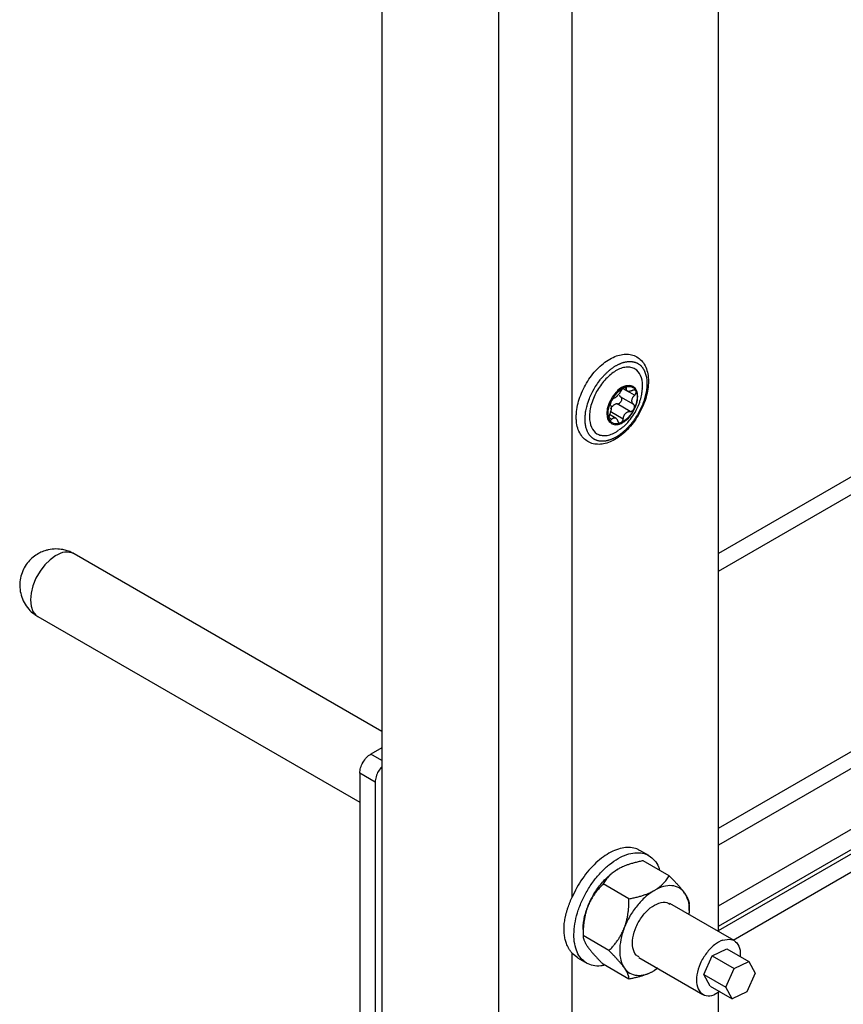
# Model space of a CAD drawing. Header units: millimetres. Extents: x -3787 to 418, y -511 to 3927.
# Tile 49 of 87: x -3686 to -3527, y 2702 to 2892. Entities that reach past the tile are written whole.
import ezdxf

# ---------------------------------------------------------------- set-up
doc = ezdxf.new("R2010")
doc.units = ezdxf.units.MM

msp = doc.modelspace()

# ---------------------------------------------------------------- linework, layer by layer
at = {"color": 7, "linetype": 'Continuous', "lineweight": 25}
for p, q in [((-3616.36, 3411.75), (-3616.36, 2000.77)), ((-3593.74, 1981.99), (-3593.74, 3401.14)), ((-3579.59, 2722.29), (-3579.59, 3401.14)), ((-3551.31, 2715.64), (-3551.31, 3375.01)), ((-3234.74, 2971.47), (-3551.31, 2788.72)), ((-3551.31, 2785.29), (-3234.74, 2968.05)), ((-3551.31, 2720.65), (-3251.24, 2893.88)), ((-3551.31, 2715.84), (-3251.14, 2889.13)), ((-3551.31, 2735.65), (-3295.34, 2883.42)), ((-3292.51, 2881.79), (-3551.31, 2732.38)), ((-3569.77, 2820.62), (-3568.79, 2820.05)), ((-3567.77, 2820.97), (-3567.85, 2821.02)), ((-3570.23, 2819.01), (-3567.72, 2817.56)), ((-3568.38, 2816.17), (-3570.9, 2817.62)), ((-3571.07, 2814.84), (-3572.35, 2815.58)), ((-3572.22, 2816.23), (-3569.7, 2814.77)), ((-3571.98, 2813.86), (-3571.9, 2813.81)), ((-3616.36, 2754.35), (-3675.8, 2788.66)), ((-3682.79, 2776.53), (-3620.61, 2740.63)), ((-3616.36, 2751.17), (-3618.48, 2749.94)), ((-3617.64, 2744.55), (-3620.61, 2746.27)), ((-3620.61, 2746.27), (-3620.61, 1966.47)), ((-3617.64, 2744.55), (-3617.64, 1964.76)), ((-3564.75, 2730.33), (-3566.52, 2731.35)), ((-3560.84, 2726.45), (-3565.84, 2729.33)), ((-3548.46, 2714.02), (-3521.96, 2729.32)), ((-3568.6, 2721.97), (-3573.59, 2724.85)), ((-3548.31, 2713.91), (-3560.68, 2721.05)), ((-3556.97, 2719.73), (-3556.97, 2720.93)), ((-3577.47, 2716.06), (-3577.47, 2714.86)), ((-3572.48, 2711.98), (-3577.47, 2714.86)), ((-3552.53, 2710.95), (-3549.71, 2712.33)), ((-3549.71, 2712.33), (-3545.47, 2709.88)), ((-3579.59, 2579.23), (-3579.59, 2711.46)), ((-3579.59, 2711.46), (-3578.46, 2710.66)), ((-3578.52, 2710.56), (-3576.75, 2709.54)), ((-3566.68, 2710.66), (-3554.31, 2703.51)), ((-3554.13, 2707.33), (-3552.53, 2710.95)), ((-3552.53, 2710.95), (-3548.29, 2708.5)), ((-3568.6, 2706.46), (-3573.59, 2709.34)), ((-3563.05, 2708.56), (-3563.68, 2708.1)), ((-3549.89, 2704.88), (-3548.29, 2708.5)), ((-3548.29, 2708.5), (-3545.47, 2709.88)), ((-3545.47, 2709.88), (-3544.25, 2707.64)), ((-3554.13, 2707.33), (-3549.89, 2704.88)), ((-3552.91, 2705.09), (-3554.13, 2707.33)), ((-3544.25, 2707.64), (-3545.84, 2704.02)), ((-3552.91, 2705.09), (-3548.66, 2702.64)), ((-3548.66, 2702.64), (-3549.89, 2704.88)), ((-3551.08, 2704.04), (-3552.17, 2703.42)), ((-3551.31, 2572.58), (-3551.31, 2703.91)), ((-3545.84, 2704.02), (-3548.66, 2702.64))]:
    msp.add_line(p, q, dxfattribs=at)
at = {"color": 8, "linetype": 'Continuous', "lineweight": 25}
for p, q in [((-3551.31, 2716.68), (-3251.14, 2889.96)), ((-3567.53, 2819.3), (-3569.78, 2820.6)), ((-3569.08, 2820.58), (-3569.39, 2820.76)), ((-3572.48, 2814.99), (-3571.92, 2814.67)), ((-3616.36, 2748.72), (-3618.48, 2749.94))]:
    msp.add_line(p, q, dxfattribs=at)
at = {"color": 7, "linetype": 'Continuous', "lineweight": 25, "flags": 128}
msp.add_lwpolyline([(-3571.98, 2813.86), (-3572.3, 2814.11), (-3572.69, 2814.78), (-3572.84, 2815.69), (-3572.72, 2816.75), (-3572.36, 2817.88), (-3571.78, 2818.96), (-3571.03, 2819.91)], dxfattribs=at)
at = {"color": 8, "linetype": 'Continuous', "lineweight": 25, "flags": 128}
msp.add_lwpolyline([(-3679.3, 2788.31), (-3680.4, 2787.53), (-3681.44, 2786.51), (-3682.38, 2785.28), (-3683.17, 2783.93), (-3683.75, 2782.5), (-3684.12, 2781.08), (-3684.24, 2779.74), (-3684.12, 2778.54), (-3683.75, 2777.54), (-3683.17, 2776.8), (-3682.79, 2776.53)], dxfattribs=at)
at = {"color": 7, "linetype": 'Continuous', "lineweight": 25}
msp.add_arc((-3568.7, 2818.34), 2.81, 72.2796, 146.004, dxfattribs=at)
at = {"color": 8, "linetype": 'Continuous', "lineweight": 25}
msp.add_arc((-3677.25, 2785.54), 3.44, 64.9178, 126.3926, dxfattribs=at)
at = {"color": 7, "linetype": 'Continuous', "lineweight": 25}
for points, knots in [([(-3578.79, 2815.08), (-3578.78, 2814.82), (-3578.76, 2814.07), (-3578.54, 2812.93), (-3578.02, 2811.75), (-3577.26, 2810.81), (-3576.32, 2810.17), (-3575.24, 2809.83), (-3574.09, 2809.79), (-3572.88, 2810.03), (-3571.63, 2810.55), (-3570.38, 2811.34), (-3569.16, 2812.38), (-3568.04, 2813.62), (-3567.03, 2815.02), (-3566.19, 2816.54), (-3565.52, 2818.12), (-3565.06, 2819.72), (-3564.83, 2821.28), (-3564.83, 2822.77), (-3565.09, 2824.13), (-3565.61, 2825.32), (-3566.36, 2826.25), (-3567.31, 2826.9), (-3568.38, 2827.23), (-3569.53, 2827.28), (-3570.74, 2827.04), (-3571.99, 2826.52), (-3573.25, 2825.73), (-3574.46, 2824.69), (-3575.59, 2823.45), (-3576.59, 2822.05), (-3577.44, 2820.53), (-3578.11, 2818.95), (-3578.56, 2817.36), (-3578.77, 2816.06), (-3578.78, 2815.32), (-3578.79, 2815.08)], [0, 0, 0, 0, 0.016069, 0.046467, 0.076764, 0.106196, 0.134365, 0.161762, 0.189137, 0.217278, 0.246426, 0.276225, 0.306198, 0.336106, 0.365938, 0.395743, 0.425581, 0.455504, 0.485583, 0.515876, 0.546366, 0.576666, 0.606101, 0.634274, 0.661671, 0.689045, 0.717184, 0.746329, 0.776127, 0.8061, 0.836008, 0.865841, 0.895645, 0.925483, 0.955406, 0.985484, 1, 1, 1, 1]), ([(-3573.39, 2823.18), (-3573.33, 2823.25), (-3573.2, 2823.38), (-3573.01, 2823.57), (-3572.81, 2823.75), (-3572.62, 2823.93), (-3572.42, 2824.1), (-3572.22, 2824.26), (-3572.02, 2824.42), (-3571.82, 2824.57), (-3571.61, 2824.71), (-3571.41, 2824.84), (-3571.2, 2824.97), (-3571, 2825.09), (-3570.8, 2825.2), (-3570.59, 2825.3), (-3570.39, 2825.39), (-3570.19, 2825.48), (-3569.99, 2825.55), (-3569.79, 2825.62), (-3569.59, 2825.68), (-3569.39, 2825.73), (-3569.2, 2825.77), (-3569.01, 2825.8), (-3568.82, 2825.82), (-3568.63, 2825.84), (-3568.44, 2825.84), (-3568.26, 2825.84), (-3568.09, 2825.82), (-3567.91, 2825.8), (-3567.74, 2825.77), (-3567.57, 2825.73), (-3567.41, 2825.68), (-3567.25, 2825.62), (-3567.1, 2825.56), (-3566.95, 2825.48), (-3566.81, 2825.4), (-3566.67, 2825.31), (-3566.53, 2825.21), (-3566.4, 2825.1), (-3566.28, 2824.98), (-3566.16, 2824.86), (-3566.05, 2824.72), (-3565.95, 2824.58), (-3565.85, 2824.44), (-3565.75, 2824.28), (-3565.67, 2824.12), (-3565.56, 2823.89), (-3565.44, 2823.59), (-3565.32, 2823.21), (-3565.23, 2822.8), (-3565.17, 2822.37), (-3565.14, 2821.92), (-3565.13, 2821.45), (-3565.15, 2820.97), (-3565.2, 2820.47), (-3565.28, 2819.97), (-3565.38, 2819.45), (-3565.51, 2818.93), (-3565.67, 2818.4), (-3565.85, 2817.87), (-3566.06, 2817.35), (-3566.29, 2816.83), (-3566.54, 2816.31), (-3566.81, 2815.8), (-3567.11, 2815.31), (-3567.42, 2814.82), (-3567.75, 2814.35), (-3568.09, 2813.9), (-3568.45, 2813.47), (-3568.7, 2813.2), (-3568.83, 2813.07)], [0, 0, 0, 0, 0.01087, 0.021741, 0.032611, 0.043481, 0.054352, 0.065222, 0.076093, 0.086963, 0.097833, 0.108704, 0.119574, 0.130444, 0.141315, 0.152185, 0.163055, 0.173926, 0.184796, 0.195666, 0.206537, 0.217407, 0.228278, 0.239148, 0.250018, 0.260889, 0.271759, 0.282629, 0.2935, 0.30437, 0.31524, 0.326111, 0.336981, 0.347851, 0.358722, 0.369592, 0.380463, 0.391333, 0.402203, 0.413074, 0.423944, 0.434814, 0.445685, 0.456555, 0.467425, 0.478296, 0.489166, 0.500036, 0.521774, 0.543512, 0.565249, 0.586987, 0.608724, 0.630462, 0.652199, 0.673937, 0.695674, 0.717412, 0.739149, 0.760887, 0.782625, 0.804362, 0.8261, 0.847837, 0.869575, 0.891312, 0.91305, 0.934787, 0.956525, 0.978262, 1, 1, 1, 1]), ([(-3566.03, 2820.47), (-3566.01, 2820.71), (-3565.92, 2821.72), (-3566.27, 2823.24), (-3567.17, 2824.32), (-3568.2, 2824.73), (-3569.13, 2824.78), (-3570.14, 2824.54), (-3571.49, 2823.91), (-3572.44, 2823.04), (-3573.07, 2822.47)], [0, 0, 0, 0, 0.055652, 0.238095, 0.420539, 0.518751, 0.619048, 0.719344, 0.817557, 1, 1, 1, 1]), ([(-3568.83, 2813.07), (-3568.89, 2813), (-3569.02, 2812.87), (-3569.21, 2812.68), (-3569.4, 2812.5), (-3569.6, 2812.32), (-3569.8, 2812.15), (-3570, 2811.99), (-3570.2, 2811.83), (-3570.4, 2811.68), (-3570.6, 2811.54), (-3570.81, 2811.41), (-3571.01, 2811.28), (-3571.22, 2811.16), (-3571.42, 2811.05), (-3571.62, 2810.95), (-3571.83, 2810.86), (-3572.03, 2810.78), (-3572.23, 2810.7), (-3572.43, 2810.63), (-3572.63, 2810.57), (-3572.82, 2810.52), (-3573.02, 2810.48), (-3573.21, 2810.45), (-3573.4, 2810.43), (-3573.59, 2810.41), (-3573.77, 2810.41), (-3573.95, 2810.41), (-3574.13, 2810.43), (-3574.3, 2810.45), (-3574.47, 2810.48), (-3574.64, 2810.52), (-3574.8, 2810.57), (-3574.96, 2810.63), (-3575.12, 2810.69), (-3575.26, 2810.77), (-3575.41, 2810.85), (-3575.55, 2810.94), (-3575.68, 2811.04), (-3575.81, 2811.15), (-3575.93, 2811.27), (-3576.05, 2811.39), (-3576.16, 2811.53), (-3576.27, 2811.67), (-3576.37, 2811.81), (-3576.46, 2811.97), (-3576.55, 2812.13), (-3576.65, 2812.35), (-3576.76, 2812.62), (-3576.87, 2812.97), (-3576.96, 2813.34), (-3577.02, 2813.72), (-3577.07, 2814.11), (-3577.08, 2814.43), (-3577.09, 2814.85), (-3577.06, 2815.44), (-3576.97, 2816.16), (-3576.83, 2816.81), (-3576.64, 2817.59), (-3576.32, 2818.56), (-3575.71, 2819.93), (-3575, 2821.17), (-3574.35, 2822.06), (-3573.98, 2822.51), (-3573.78, 2822.75), (-3573.57, 2822.99), (-3573.44, 2823.13), (-3573.39, 2823.18)], [0, 0, 0, 0, 0.0108733, 0.0217466, 0.0326199, 0.0434932, 0.0543665, 0.0652398, 0.0761131, 0.0869864, 0.0978597, 0.108733, 0.1196063, 0.1304796, 0.1413529, 0.1522262, 0.1630995, 0.1739728, 0.1848462, 0.1957195, 0.2065928, 0.2174661, 0.2283394, 0.2392127, 0.250086, 0.2609593, 0.2718326, 0.2827059, 0.2935792, 0.3044525, 0.3153258, 0.3261991, 0.3370724, 0.3479457, 0.358819, 0.3696923, 0.3805656, 0.3914389, 0.4023122, 0.4131855, 0.4240588, 0.4349321, 0.4458054, 0.4566787, 0.467552, 0.4784253, 0.4892986, 0.5001719, 0.5199633, 0.5397549, 0.559557, 0.5793586, 0.5985892, 0.6177544, 0.6249171, 0.6561628, 0.6975253, 0.7182161, 0.7381568, 0.7953142, 0.8369998, 0.9096684, 0.9548102, 0.9624755, 0.9773461, 0.9913994, 1, 1, 1, 1]), ([(-3573.07, 2822.47), (-3573.64, 2821.78), (-3574.51, 2820.72), (-3575.37, 2819.02), (-3575.88, 2817.66), (-3576.18, 2816.32), (-3576.29, 2814.7), (-3575.96, 2813.01), (-3575.04, 2811.93), (-3574.02, 2811.52), (-3573.09, 2811.47), (-3572.08, 2811.73), (-3571.2, 2812.08), (-3570.7, 2812.51), (-3570.54, 2812.65)], [0, 0, 0, 0, 0.1313443, 0.2020492, 0.2742545, 0.3464599, 0.4171648, 0.5485091, 0.6798533, 0.7505583, 0.8227636, 0.894969, 0.9656739, 1, 1, 1, 1]), ([(-3572.06, 2818.08), (-3571.76, 2818.7), (-3571.36, 2819.29), (-3570.45, 2820.25), (-3569.95, 2820.61), (-3569.47, 2820.82)], [0, 0, 0, 0, 0.5, 0.5, 1, 1, 1, 1]), ([(-3568.72, 2814.91), (-3568.37, 2815.29), (-3568.04, 2815.72), (-3567.5, 2816.66), (-3567.28, 2817.16), (-3566.99, 2818.15), (-3566.91, 2818.63), (-3566.91, 2819.52), (-3566.99, 2819.91), (-3567.28, 2820.56), (-3567.5, 2820.81), (-3568.04, 2821.13), (-3568.36, 2821.19), (-3569.07, 2821.12), (-3569.45, 2820.99), (-3570.22, 2820.55), (-3570.6, 2820.24), (-3570.95, 2819.87)], [0, 0, 0, 0, 0.125, 0.125, 0.25, 0.25, 0.375, 0.375, 0.5, 0.5, 0.625, 0.625, 0.75, 0.75, 0.875, 0.875, 1, 1, 1, 1]), ([(-3569.47, 2820.82), (-3569.49, 2820.81), (-3569.53, 2820.79), (-3569.6, 2820.75), (-3569.66, 2820.71), (-3569.73, 2820.66), (-3569.79, 2820.6), (-3569.87, 2820.53), (-3569.94, 2820.45), (-3570.03, 2820.34), (-3570.1, 2820.23), (-3570.14, 2820.16), (-3570.16, 2820.12)], [0, 0, 0, 0, 0.084084, 0.167114, 0.249666, 0.332343, 0.415764, 0.500551, 0.619332, 0.738029, 0.870001, 1, 1, 1, 1]), ([(-3569.47, 2820.82), (-3568.98, 2821.03), (-3568.51, 2821.07), (-3567.73, 2820.83), (-3567.42, 2820.54), (-3567.24, 2820.13)], [0, 0, 0, 0, 0.5, 0.5, 1, 1, 1, 1]), ([(-3569.08, 2820.58), (-3569.08, 2820.6), (-3569.07, 2820.64), (-3569.08, 2820.69), (-3569.09, 2820.75), (-3569.12, 2820.8), (-3569.16, 2820.84), (-3569.24, 2820.87), (-3569.34, 2820.87), (-3569.42, 2820.84), (-3569.47, 2820.82)], [0, 0, 0, 0, 0.086738, 0.173874, 0.262412, 0.381161, 0.500077, 0.668064, 0.833077, 1, 1, 1, 1]), ([(-3567.95, 2820.23), (-3567.98, 2820.21), (-3568.05, 2820.18), (-3568.15, 2820.14), (-3568.25, 2820.11), (-3568.34, 2820.08), (-3568.47, 2820.06), (-3568.64, 2820.04), (-3568.82, 2820.07), (-3568.96, 2820.14), (-3569.04, 2820.24), (-3569.08, 2820.35), (-3569.09, 2820.45), (-3569.08, 2820.54), (-3569.08, 2820.58)], [0, 0, 0, 0, 0.055463, 0.108219, 0.15828, 0.205661, 0.250379, 0.378158, 0.499894, 0.621702, 0.749594, 0.8256, 0.909047, 1, 1, 1, 1]), ([(-3567.24, 2820.13), (-3567.25, 2820.15), (-3567.26, 2820.18), (-3567.3, 2820.23), (-3567.34, 2820.26), (-3567.39, 2820.29), (-3567.45, 2820.31), (-3567.52, 2820.33), (-3567.61, 2820.33), (-3567.71, 2820.31), (-3567.83, 2820.28), (-3567.91, 2820.25), (-3567.95, 2820.23)], [0, 0, 0, 0, 0.084084, 0.167114, 0.249666, 0.332343, 0.415764, 0.500551, 0.619332, 0.738029, 0.870001, 1, 1, 1, 1]), ([(-3567.43, 2816), (-3567.15, 2816.54), (-3566.76, 2817.29), (-3566.36, 2818.48), (-3566.12, 2819.43), (-3566.05, 2820.15), (-3566.02, 2820.47)], [0, 0, 0, 0, 0.379412, 0.535557, 0.795638, 1, 1, 1, 1]), ([(-3570.95, 2819.87), (-3571.3, 2819.49), (-3571.63, 2819.06), (-3572.17, 2818.12), (-3572.39, 2817.62), (-3572.68, 2816.63), (-3572.76, 2816.15), (-3572.76, 2815.26), (-3572.68, 2814.87), (-3572.39, 2814.22), (-3572.17, 2813.97), (-3571.63, 2813.65), (-3571.31, 2813.59), (-3570.6, 2813.66), (-3570.22, 2813.79), (-3569.46, 2814.23), (-3569.07, 2814.54), (-3568.72, 2814.91)], [0, 0, 0, 0, 0.125, 0.125, 0.25, 0.25, 0.375, 0.375, 0.5, 0.5, 0.625, 0.625, 0.75, 0.75, 0.875, 0.875, 1, 1, 1, 1]), ([(-3571.49, 2818.73), (-3571.5, 2818.72), (-3571.53, 2818.71), (-3571.58, 2818.69), (-3571.64, 2818.65), (-3571.7, 2818.59), (-3571.79, 2818.5), (-3571.88, 2818.39), (-3571.98, 2818.24), (-3572.04, 2818.14), (-3572.06, 2818.08)], [0, 0, 0, 0, 0.086738, 0.173874, 0.262412, 0.381161, 0.500077, 0.668064, 0.833077, 1, 1, 1, 1]), ([(-3570.82, 2819.23), (-3570.84, 2819.2), (-3570.89, 2819.15), (-3570.96, 2819.08), (-3571.04, 2819.01), (-3571.11, 2818.95), (-3571.19, 2818.89), (-3571.29, 2818.82), (-3571.39, 2818.76), (-3571.45, 2818.74), (-3571.49, 2818.73)], [0, 0, 0, 0, 0.0961362, 0.1940836, 0.2939364, 0.3957835, 0.4997088, 0.6515673, 0.8182871, 1, 1, 1, 1]), ([(-3570.16, 2820.12), (-3570.18, 2820.09), (-3570.22, 2820.02), (-3570.28, 2819.92), (-3570.34, 2819.83), (-3570.4, 2819.74), (-3570.47, 2819.63), (-3570.57, 2819.5), (-3570.7, 2819.36), (-3570.78, 2819.27), (-3570.82, 2819.23)], [0, 0, 0, 0, 0.110891, 0.216369, 0.316458, 0.411187, 0.50059, 0.672516, 0.838849, 1, 1, 1, 1]), ([(-3570.47, 2819.29), (-3570.45, 2819.27), (-3570.43, 2819.21), (-3570.37, 2819.14), (-3570.31, 2819.07), (-3570.26, 2819.03), (-3570.23, 2819.01)], [0, 0, 0, 0, 0.227516, 0.469971, 0.727444, 1, 1, 1, 1]), ([(-3570.23, 2819.01), (-3570.22, 2819), (-3570.19, 2818.98), (-3570.16, 2818.94), (-3570.12, 2818.89), (-3570.09, 2818.84), (-3570.05, 2818.75), (-3570.03, 2818.62), (-3570.03, 2818.45), (-3570.07, 2818.28), (-3570.14, 2818.11), (-3570.24, 2817.95), (-3570.33, 2817.87), (-3570.37, 2817.82)], [0, 0, 0, 0, 0.0441403, 0.08853, 0.1334252, 0.195741, 0.2583653, 0.379428, 0.5002616, 0.6249279, 0.7494239, 0.8745392, 1, 1, 1, 1]), ([(-3567.72, 2817.56), (-3567.74, 2817.58), (-3567.79, 2817.62), (-3567.85, 2817.68), (-3567.9, 2817.75), (-3567.94, 2817.83), (-3568, 2817.95), (-3568.05, 2818.12), (-3568.05, 2818.36), (-3567.99, 2818.61), (-3567.9, 2818.83), (-3567.79, 2819.01), (-3567.67, 2819.16), (-3567.58, 2819.25), (-3567.53, 2819.3)], [0, 0, 0, 0, 0.055463, 0.108219, 0.15828, 0.205661, 0.250379, 0.378158, 0.499894, 0.621702, 0.749594, 0.8256, 0.909047, 1, 1, 1, 1]), ([(-3567.24, 2820.13), (-3567.05, 2819.71), (-3566.98, 2819.17), (-3567.11, 2817.97), (-3567.31, 2817.32), (-3567.61, 2816.7)], [0, 0, 0, 0, 0.5, 0.5, 1, 1, 1, 1]), ([(-3567.53, 2819.3), (-3567.51, 2819.32), (-3567.46, 2819.37), (-3567.4, 2819.44), (-3567.34, 2819.53), (-3567.28, 2819.63), (-3567.23, 2819.75), (-3567.2, 2819.89), (-3567.2, 2820.02), (-3567.22, 2820.09), (-3567.24, 2820.13)], [0, 0, 0, 0, 0.0886733, 0.1777467, 0.2682932, 0.3922954, 0.5165397, 0.6788973, 0.8385851, 1, 1, 1, 1]), ([(-3572.43, 2814.65), (-3572.62, 2815.07), (-3572.69, 2815.61), (-3572.56, 2816.81), (-3572.36, 2817.46), (-3572.06, 2818.08)], [0, 0, 0, 0, 0.5, 0.5, 1, 1, 1, 1]), ([(-3572.15, 2817.34), (-3572.14, 2817.33), (-3572.13, 2817.31), (-3572.1, 2817.27), (-3572.09, 2817.23), (-3572.07, 2817.19), (-3572.05, 2817.11), (-3572.04, 2816.99), (-3572.04, 2816.79), (-3572.06, 2816.54), (-3572.12, 2816.26), (-3572.18, 2816.02), (-3572.25, 2815.81), (-3572.31, 2815.67), (-3572.34, 2815.59)], [0, 0, 0, 0, 0.046074, 0.09015, 0.132234, 0.172336, 0.210462, 0.318499, 0.420284, 0.562638, 0.709748, 0.796787, 0.893499, 1, 1, 1, 1]), ([(-3572.06, 2818.08), (-3572.08, 2818.06), (-3572.1, 2818), (-3572.13, 2817.92), (-3572.16, 2817.84), (-3572.18, 2817.77), (-3572.2, 2817.69), (-3572.21, 2817.61), (-3572.21, 2817.53), (-3572.21, 2817.45), (-3572.19, 2817.38), (-3572.16, 2817.35), (-3572.15, 2817.34)], [0, 0, 0, 0, 0.084084, 0.167114, 0.249666, 0.332343, 0.415764, 0.500551, 0.619332, 0.738029, 0.870001, 1, 1, 1, 1]), ([(-3572.12, 2816.7), (-3572.1, 2816.73), (-3572.07, 2816.8), (-3572.01, 2816.89), (-3571.95, 2816.98), (-3571.89, 2817.07), (-3571.82, 2817.15), (-3571.73, 2817.25), (-3571.6, 2817.37), (-3571.45, 2817.49), (-3571.35, 2817.54), (-3571.29, 2817.57)], [0, 0, 0, 0, 0.0841856, 0.1673434, 0.2499937, 0.3326666, 0.4158915, 0.5001875, 0.6674098, 0.8326001, 1, 1, 1, 1]), ([(-3570.9, 2817.62), (-3570.93, 2817.62), (-3570.98, 2817.63), (-3571.07, 2817.62), (-3571.15, 2817.61), (-3571.22, 2817.59), (-3571.27, 2817.58), (-3571.29, 2817.57)], [0, 0, 0, 0, 0.219257, 0.428851, 0.628814, 0.819183, 1, 1, 1, 1]), ([(-3570.9, 2817.62), (-3570.88, 2817.62), (-3570.83, 2817.62), (-3570.76, 2817.63), (-3570.69, 2817.64), (-3570.62, 2817.67), (-3570.55, 2817.7), (-3570.49, 2817.74), (-3570.43, 2817.78), (-3570.39, 2817.81), (-3570.37, 2817.82)], [0, 0, 0, 0, 0.136747, 0.270081, 0.400029, 0.526616, 0.649874, 0.769834, 0.88653, 1, 1, 1, 1]), ([(-3567.85, 2816.37), (-3567.83, 2816.39), (-3567.79, 2816.43), (-3567.74, 2816.49), (-3567.69, 2816.55), (-3567.64, 2816.62), (-3567.62, 2816.67), (-3567.61, 2816.7)], [0, 0, 0, 0, 0.201766, 0.401419, 0.600198, 0.799329, 1, 1, 1, 1]), ([(-3567.61, 2816.7), (-3567.59, 2816.73), (-3567.57, 2816.78), (-3567.54, 2816.86), (-3567.52, 2816.95), (-3567.51, 2817.03), (-3567.51, 2817.11), (-3567.52, 2817.2), (-3567.54, 2817.3), (-3567.58, 2817.4), (-3567.64, 2817.49), (-3567.69, 2817.53), (-3567.72, 2817.56)], [0, 0, 0, 0, 0.0840838, 0.1671147, 0.2496667, 0.332343, 0.4157637, 0.5005509, 0.6193318, 0.7380287, 0.8700008, 1, 1, 1, 1]), ([(-3572.34, 2815.59), (-3572.35, 2815.57), (-3572.38, 2815.51), (-3572.41, 2815.42), (-3572.44, 2815.32), (-3572.46, 2815.21), (-3572.48, 2815.07), (-3572.49, 2814.92), (-3572.48, 2814.77), (-3572.45, 2814.69), (-3572.43, 2814.65)], [0, 0, 0, 0, 0.086738, 0.173874, 0.262412, 0.381161, 0.500077, 0.668064, 0.833077, 1, 1, 1, 1]), ([(-3572.43, 2814.65), (-3572.42, 2814.63), (-3572.41, 2814.6), (-3572.38, 2814.56), (-3572.34, 2814.53), (-3572.3, 2814.5), (-3572.26, 2814.49), (-3572.21, 2814.49), (-3572.14, 2814.5), (-3572.07, 2814.53), (-3572, 2814.59), (-3571.95, 2814.64), (-3571.92, 2814.67)], [0, 0, 0, 0, 0.084084, 0.167114, 0.249666, 0.332343, 0.415763, 0.500551, 0.619331, 0.738029, 0.870001, 1, 1, 1, 1]), ([(-3570.2, 2813.96), (-3570.69, 2813.75), (-3571.16, 2813.71), (-3571.94, 2813.95), (-3572.25, 2814.24), (-3572.43, 2814.65)], [0, 0, 0, 0, 0.5, 0.5, 1, 1, 1, 1]), ([(-3571.92, 2814.67), (-3571.9, 2814.69), (-3571.86, 2814.74), (-3571.79, 2814.8), (-3571.73, 2814.85), (-3571.67, 2814.89), (-3571.57, 2814.94), (-3571.44, 2814.98), (-3571.28, 2814.96), (-3571.12, 2814.88), (-3571, 2814.76), (-3570.91, 2814.62), (-3570.84, 2814.48), (-3570.81, 2814.37), (-3570.79, 2814.31)], [0, 0, 0, 0, 0.055463, 0.108219, 0.15828, 0.205661, 0.250379, 0.378158, 0.499894, 0.621702, 0.749594, 0.8256, 0.909047, 1, 1, 1, 1]), ([(-3570.52, 2812.62), (-3570.28, 2812.78), (-3569.75, 2813.15), (-3569.03, 2813.85), (-3568.2, 2814.79), (-3567.72, 2815.55), (-3567.43, 2816)], [0, 0, 0, 0, 0.185723, 0.424274, 0.652164, 1, 1, 1, 1]), ([(-3569.93, 2814.18), (-3569.92, 2814.2), (-3569.89, 2814.24), (-3569.85, 2814.3), (-3569.81, 2814.37), (-3569.77, 2814.47), (-3569.73, 2814.6), (-3569.71, 2814.72), (-3569.7, 2814.77)], [0, 0, 0, 0, 0.118657, 0.236659, 0.354757, 0.473716, 0.739027, 1, 1, 1, 1]), ([(-3569.7, 2814.77), (-3569.7, 2814.82), (-3569.69, 2814.9), (-3569.67, 2815.02), (-3569.64, 2815.13), (-3569.61, 2815.23), (-3569.56, 2815.36), (-3569.49, 2815.5), (-3569.39, 2815.66), (-3569.31, 2815.75), (-3569.27, 2815.8)], [0, 0, 0, 0, 0.1108911, 0.2163688, 0.3164576, 0.4111867, 0.5005903, 0.6725163, 0.8388489, 1, 1, 1, 1]), ([(-3569.27, 2815.8), (-3569.25, 2815.82), (-3569.2, 2815.87), (-3569.12, 2815.94), (-3569.03, 2816), (-3568.94, 2816.05), (-3568.83, 2816.1), (-3568.7, 2816.14), (-3568.54, 2816.17), (-3568.44, 2816.17), (-3568.38, 2816.17)], [0, 0, 0, 0, 0.096136, 0.194084, 0.293936, 0.395784, 0.499709, 0.651567, 0.818287, 1, 1, 1, 1]), ([(-3568.38, 2816.17), (-3568.36, 2816.17), (-3568.31, 2816.17), (-3568.24, 2816.17), (-3568.17, 2816.19), (-3568.08, 2816.22), (-3567.97, 2816.28), (-3567.89, 2816.34), (-3567.85, 2816.37)], [0, 0, 0, 0, 0.13071, 0.261256, 0.392902, 0.526927, 0.763641, 1, 1, 1, 1]), ([(-3570.79, 2814.31), (-3570.78, 2814.29), (-3570.77, 2814.24), (-3570.73, 2814.17), (-3570.69, 2814.1), (-3570.63, 2814.03), (-3570.55, 2813.97), (-3570.45, 2813.93), (-3570.33, 2813.92), (-3570.25, 2813.95), (-3570.2, 2813.96)], [0, 0, 0, 0, 0.086738, 0.173874, 0.262412, 0.381161, 0.500077, 0.668064, 0.833077, 1, 1, 1, 1]), ([(-3570.2, 2813.96), (-3570.18, 2813.97), (-3570.15, 2813.99), (-3570.09, 2814.02), (-3570.03, 2814.07), (-3569.98, 2814.12), (-3569.95, 2814.16), (-3569.93, 2814.18)], [0, 0, 0, 0, 0.2006711, 0.3998019, 0.5985813, 0.7982342, 1, 1, 1, 1]), ([(-3679.3, 2789.6), (-3679.81, 2789.56), (-3680.53, 2789.52), (-3681.58, 2789.23), (-3682.49, 2788.86), (-3683.5, 2788.23), (-3684.46, 2787.38), (-3685.29, 2786.3), (-3685.91, 2785.02), (-3686.27, 2783.61), (-3686.33, 2782.13), (-3686.08, 2780.65), (-3685.5, 2779.22), (-3684.63, 2778), (-3683.7, 2777.09), (-3683.04, 2776.71), (-3682.78, 2776.56)], [0, 0, 0, 0, 0.0834146, 0.1187633, 0.1785007, 0.2429474, 0.3134713, 0.3879729, 0.4651711, 0.5442065, 0.6246169, 0.7062651, 0.789354, 0.8746422, 0.9508274, 1, 1, 1, 1]), ([(-3675.81, 2788.63), (-3675.94, 2788.72), (-3676.35, 2788.98), (-3677.09, 2789.25), (-3678.12, 2789.54), (-3678.86, 2789.57), (-3679.3, 2789.6)], [0, 0, 0, 0, 0.125139, 0.397056, 0.644691, 1, 1, 1, 1]), ([(-3620.61, 2746.27), (-3620.61, 2746.59), (-3620.55, 2746.94), (-3620.34, 2747.66), (-3620.18, 2748.02), (-3619.79, 2748.7), (-3619.55, 2749.02), (-3619.04, 2749.56), (-3618.76, 2749.78), (-3618.48, 2749.94)], [0, 0, 0, 0, 0.25, 0.25, 0.5, 0.5, 0.75, 0.75, 1, 1, 1, 1]), ([(-3616.36, 2747.52), (-3616.59, 2747.24), (-3617.06, 2746.66), (-3617.54, 2745.57), (-3617.6, 2744.89), (-3617.64, 2744.55)], [0, 0, 0, 0, 0.321257, 0.6606285, 1, 1, 1, 1]), ([(-3566.54, 2731.32), (-3566.63, 2731.38), (-3567.04, 2731.67), (-3567.95, 2731.89), (-3569.24, 2731.94), (-3570.64, 2731.65), (-3572.1, 2731.04), (-3573.56, 2730.13), (-3575, 2728.95), (-3576.37, 2727.53), (-3577.61, 2725.91), (-3578.72, 2724.16), (-3579.3, 2722.91), (-3579.59, 2722.29)], [0, 0, 0, 0, 0.025619, 0.123057, 0.220495, 0.317933, 0.415371, 0.51281, 0.610248, 0.707686, 0.805124, 0.902562, 1, 1, 1, 1]), ([(-3579.06, 2717.13), (-3578.92, 2717.83), (-3578.63, 2719.24), (-3577.81, 2721.4), (-3576.75, 2723.5), (-3575.44, 2725.47), (-3573.96, 2727.23), (-3572.35, 2728.7), (-3570.69, 2729.84), (-3569.02, 2730.59), (-3567.42, 2730.94), (-3565.96, 2730.86), (-3564.67, 2730.37), (-3563.63, 2729.46), (-3562.96, 2728.49), (-3562.76, 2727.74), (-3562.7, 2727.52)], [0, 0, 0, 0, 0.074608, 0.149216, 0.223824, 0.298431, 0.373039, 0.447647, 0.522255, 0.596863, 0.671471, 0.746078, 0.820686, 0.895294, 0.969902, 1, 1, 1, 1]), ([(-3565.84, 2729.33), (-3565.97, 2729.31), (-3566.25, 2729.25), (-3566.65, 2729.17), (-3567.03, 2729.08), (-3567.41, 2728.98), (-3567.77, 2728.89), (-3568.13, 2728.78), (-3568.57, 2728.65), (-3569.09, 2728.47), (-3569.62, 2728.26), (-3570.05, 2728.06), (-3570.42, 2727.88), (-3570.64, 2727.76), (-3570.75, 2727.69)], [0, 0, 0, 0, 0.075954, 0.15025, 0.223017, 0.294394, 0.364535, 0.433606, 0.501788, 0.62778, 0.751437, 0.834899, 0.917554, 1, 1, 1, 1]), ([(-3576.57, 2720.46), (-3576.54, 2720.55), (-3576.46, 2720.74), (-3576.34, 2721.01), (-3576.22, 2721.29), (-3576.09, 2721.56), (-3575.96, 2721.84), (-3575.82, 2722.11), (-3575.68, 2722.37), (-3575.37, 2722.92), (-3574.87, 2723.72), (-3574.12, 2724.73), (-3573.32, 2725.65), (-3572.61, 2726.33), (-3572.04, 2726.81), (-3571.62, 2727.14), (-3571.19, 2727.43), (-3570.9, 2727.61), (-3570.75, 2727.69)], [0, 0, 0, 0, 0.030823, 0.061552, 0.092219, 0.122855, 0.153494, 0.184165, 0.214902, 0.245736, 0.37285, 0.500016, 0.62713, 0.754295, 0.81584, 0.877135, 0.938436, 1, 1, 1, 1]), ([(-3570.75, 2727.69), (-3570.82, 2727.65), (-3570.96, 2727.57), (-3571.15, 2727.45), (-3571.34, 2727.32), (-3571.52, 2727.19), (-3571.78, 2727), (-3572.11, 2726.72), (-3572.47, 2726.38), (-3572.79, 2726.02), (-3573.08, 2725.65), (-3573.35, 2725.26), (-3573.51, 2724.99), (-3573.59, 2724.85)], [0, 0, 0, 0, 0.050324, 0.100597, 0.150956, 0.201537, 0.252473, 0.375657, 0.501384, 0.62054, 0.742805, 0.869044, 1, 1, 1, 1]), ([(-3563.68, 2723.61), (-3563.62, 2723.65), (-3563.49, 2723.73), (-3563.3, 2723.85), (-3563.11, 2723.97), (-3562.94, 2724.1), (-3562.67, 2724.29), (-3562.34, 2724.57), (-3561.97, 2724.93), (-3561.65, 2725.29), (-3561.36, 2725.66), (-3561.09, 2726.05), (-3560.93, 2726.31), (-3560.84, 2726.45)], [0, 0, 0, 0, 0.0488465, 0.0976979, 0.146681, 0.1959209, 0.2455409, 0.3722826, 0.5013791, 0.6205427, 0.7428114, 0.8690492, 1, 1, 1, 1]), ([(-3560.84, 2726.45), (-3560.75, 2726.36), (-3560.57, 2726.18), (-3560.31, 2725.91), (-3560.06, 2725.65), (-3559.82, 2725.4), (-3559.59, 2725.15), (-3559.37, 2724.91), (-3559.09, 2724.61), (-3558.77, 2724.25), (-3558.47, 2723.88), (-3558.22, 2723.58), (-3558.03, 2723.33), (-3557.92, 2723.17), (-3557.87, 2723.09)], [0, 0, 0, 0, 0.075767, 0.149883, 0.222476, 0.293685, 0.363661, 0.432569, 0.50059, 0.629173, 0.755436, 0.837586, 0.918917, 1, 1, 1, 1]), ([(-3573.59, 2724.85), (-3573.68, 2724.76), (-3573.87, 2724.58), (-3574.13, 2724.3), (-3574.38, 2724.02), (-3574.62, 2723.73), (-3574.85, 2723.44), (-3575.08, 2723.15), (-3575.35, 2722.77), (-3575.66, 2722.3), (-3575.96, 2721.77), (-3576.21, 2721.3), (-3576.4, 2720.88), (-3576.51, 2720.6), (-3576.57, 2720.46)], [0, 0, 0, 0, 0.075954, 0.15025, 0.223017, 0.294394, 0.364535, 0.433606, 0.501788, 0.62778, 0.751437, 0.834899, 0.917554, 1, 1, 1, 1]), ([(-3568.6, 2721.97), (-3568.46, 2722), (-3568.19, 2722.05), (-3567.79, 2722.14), (-3567.4, 2722.23), (-3567.03, 2722.32), (-3566.66, 2722.42), (-3566.31, 2722.52), (-3565.86, 2722.66), (-3565.33, 2722.84), (-3564.8, 2723.05), (-3564.37, 2723.25), (-3564.02, 2723.42), (-3563.79, 2723.55), (-3563.68, 2723.61)], [0, 0, 0, 0, 0.0759584, 0.1502581, 0.2230264, 0.2944037, 0.3645433, 0.433612, 0.50179, 0.6300486, 0.7560024, 0.8379594, 0.9191022, 1, 1, 1, 1]), ([(-3563.68, 2723.61), (-3564.27, 2723.27), (-3564.86, 2722.85), (-3565.99, 2721.84), (-3566.53, 2721.26), (-3567.04, 2720.63)], [0, 0, 0, 0, 0.5, 0.5, 1, 1, 1, 1]), ([(-3557.87, 2723.09), (-3558.16, 2723.51), (-3558.52, 2723.84), (-3559.35, 2724.32), (-3559.82, 2724.47), (-3560.83, 2724.56), (-3561.38, 2724.5), (-3562.51, 2724.2), (-3563.1, 2723.95), (-3563.68, 2723.61)], [0, 0, 0, 0, 0.25, 0.25, 0.5, 0.5, 0.75, 0.75, 1, 1, 1, 1]), ([(-3580.94, 2718.21), (-3580.92, 2718.3), (-3580.88, 2718.49), (-3580.82, 2718.78), (-3580.75, 2719.06), (-3580.67, 2719.35), (-3580.59, 2719.64), (-3580.5, 2719.93), (-3580.38, 2720.29), (-3580.22, 2720.73), (-3580.02, 2721.25), (-3579.82, 2721.77), (-3579.67, 2722.12), (-3579.59, 2722.29)], [0, 0, 0, 0, 0.071037, 0.142013, 0.212981, 0.283992, 0.355099, 0.426354, 0.497808, 0.623726, 0.749209, 0.874539, 1, 1, 1, 1]), ([(-3569.5, 2716.37), (-3569.47, 2716.46), (-3569.4, 2716.63), (-3569.31, 2716.89), (-3569.23, 2717.15), (-3569.15, 2717.42), (-3569.04, 2717.83), (-3568.91, 2718.4), (-3568.79, 2719.11), (-3568.7, 2719.81), (-3568.64, 2720.51), (-3568.61, 2721.23), (-3568.6, 2721.72), (-3568.6, 2721.97)], [0, 0, 0, 0, 0.048847, 0.097698, 0.146681, 0.195921, 0.245541, 0.372283, 0.501379, 0.620543, 0.742811, 0.869049, 1, 1, 1, 1]), ([(-3562.82, 2721.15), (-3562.27, 2721.29), (-3561.46, 2721.49), (-3560.92, 2721.08), (-3560.74, 2720.95)], [0, 0, 0, 0, 0.675761, 1, 1, 1, 1]), ([(-3557.87, 2723.09), (-3557.62, 2722.62), (-3557.12, 2721.69), (-3556.89, 2720.2), (-3557.02, 2719.22), (-3557.05, 2718.95)], [0, 0, 0, 0, 0.422944, 0.845888, 1, 1, 1, 1]), ([(-3557.87, 2723.09), (-3557.83, 2723.04), (-3557.77, 2722.95), (-3557.68, 2722.82), (-3557.59, 2722.68), (-3557.52, 2722.56), (-3557.41, 2722.36), (-3557.28, 2722.12), (-3557.15, 2721.84), (-3557.07, 2721.59), (-3557.01, 2721.36), (-3556.97, 2721.14), (-3556.97, 2721), (-3556.97, 2720.93)], [0, 0, 0, 0, 0.04868, 0.097365, 0.14618, 0.195249, 0.244695, 0.370973, 0.499581, 0.619161, 0.74186, 0.868556, 1, 1, 1, 1]), ([(-3576.57, 2720.46), (-3576.61, 2720.37), (-3576.67, 2720.19), (-3576.76, 2719.92), (-3576.85, 2719.65), (-3576.93, 2719.38), (-3577.04, 2718.97), (-3577.17, 2718.41), (-3577.28, 2717.72), (-3577.37, 2717.02), (-3577.43, 2716.32), (-3577.47, 2715.6), (-3577.47, 2715.11), (-3577.47, 2714.86)], [0, 0, 0, 0, 0.050324, 0.100597, 0.150956, 0.201537, 0.252473, 0.375657, 0.501384, 0.62054, 0.742805, 0.869044, 1, 1, 1, 1]), ([(-3577.47, 2716.06), (-3577.47, 2716.15), (-3577.47, 2716.32), (-3577.46, 2716.58), (-3577.44, 2716.85), (-3577.41, 2717.12), (-3577.38, 2717.4), (-3577.34, 2717.67), (-3577.29, 2717.95), (-3577.22, 2718.32), (-3577.11, 2718.79), (-3576.96, 2719.34), (-3576.78, 2719.9), (-3576.64, 2720.27), (-3576.57, 2720.46)], [0, 0, 0, 0, 0.063819, 0.127432, 0.19091, 0.254323, 0.317742, 0.381239, 0.444884, 0.508748, 0.631798, 0.754349, 0.876912, 1, 1, 1, 1]), ([(-3567.04, 2720.63), (-3567.55, 2720), (-3568.02, 2719.32), (-3568.85, 2717.88), (-3569.21, 2717.13), (-3569.5, 2716.37)], [0, 0, 0, 0, 0.5, 0.5, 1, 1, 1, 1]), ([(-3566.62, 2710.76), (-3566.84, 2710.86), (-3567.47, 2711.15), (-3567.94, 2712.47), (-3567.95, 2714.4), (-3567.28, 2716.61), (-3566.08, 2718.67), (-3564.49, 2720.36), (-3563.38, 2720.88), (-3562.82, 2721.15)], [0, 0, 0, 0, 0.0797811, 0.2331509, 0.3865207, 0.5398905, 0.6932604, 0.8466302, 1, 1, 1, 1]), ([(-3579.59, 2711.46), (-3579.64, 2711.51), (-3579.72, 2711.61), (-3579.85, 2711.78), (-3579.97, 2711.96), (-3580.09, 2712.14), (-3580.21, 2712.33), (-3580.32, 2712.53), (-3580.51, 2712.91), (-3580.75, 2713.5), (-3580.98, 2714.35), (-3581.12, 2715.25), (-3581.16, 2716.04), (-3581.14, 2716.69), (-3581.1, 2717.19), (-3581.03, 2717.69), (-3580.97, 2718.04), (-3580.94, 2718.21)], [0, 0, 0, 0, 0.035687, 0.07133, 0.106955, 0.142592, 0.178266, 0.214008, 0.249843, 0.375292, 0.500288, 0.624959, 0.749359, 0.811964, 0.8745, 0.937126, 1, 1, 1, 1]), ([(-3573.3, 2709.17), (-3573.56, 2709.1), (-3574.35, 2708.9), (-3575.55, 2709.02), (-3576.84, 2709.5), (-3577.89, 2710.4), (-3578.67, 2711.66), (-3579.14, 2713.25), (-3579.31, 2715.08), (-3579.15, 2716.44), (-3579.06, 2717.13)], [0, 0, 0, 0, 0.064384, 0.198043, 0.331703, 0.465362, 0.599022, 0.732681, 0.866341, 1, 1, 1, 1]), ([(-3572.48, 2711.98), (-3572.39, 2712.07), (-3572.21, 2712.25), (-3571.94, 2712.53), (-3571.69, 2712.81), (-3571.45, 2713.1), (-3571.22, 2713.39), (-3571, 2713.68), (-3570.72, 2714.06), (-3570.4, 2714.54), (-3570.1, 2715.07), (-3569.86, 2715.54), (-3569.67, 2715.95), (-3569.56, 2716.23), (-3569.5, 2716.37)], [0, 0, 0, 0, 0.075958, 0.150258, 0.223026, 0.294404, 0.364543, 0.433612, 0.50179, 0.630049, 0.756002, 0.837959, 0.919102, 1, 1, 1, 1]), ([(-3569.5, 2716.37), (-3569.79, 2715.62), (-3570.02, 2714.86), (-3570.32, 2713.37), (-3570.4, 2712.65), (-3570.4, 2711.3), (-3570.32, 2710.67), (-3570.02, 2709.53), (-3569.79, 2709.03), (-3569.5, 2708.62)], [0, 0, 0, 0, 0.25, 0.25, 0.5, 0.5, 0.75, 0.75, 1, 1, 1, 1]), ([(-3577.47, 2714.86), (-3577.47, 2714.82), (-3577.47, 2714.74), (-3577.46, 2714.62), (-3577.44, 2714.49), (-3577.41, 2714.37), (-3577.38, 2714.23), (-3577.33, 2714.1), (-3577.27, 2713.91), (-3577.16, 2713.68), (-3577.02, 2713.41), (-3576.88, 2713.16), (-3576.74, 2712.94), (-3576.63, 2712.78), (-3576.57, 2712.7)], [0, 0, 0, 0, 0.0757619, 0.1498752, 0.2224665, 0.2936747, 0.3636518, 0.4325632, 0.5005872, 0.626397, 0.7498225, 0.8338118, 0.9170005, 1, 1, 1, 1]), ([(-3550.45, 2714), (-3550.99, 2713.82), (-3551.56, 2713.5), (-3552.65, 2712.63), (-3553.17, 2712.08), (-3554.1, 2710.84), (-3554.51, 2710.15), (-3555.13, 2708.73), (-3555.35, 2708), (-3555.58, 2706.61), (-3555.58, 2705.96), (-3555.37, 2704.82), (-3555.16, 2704.33), (-3554.55, 2703.61), (-3554.15, 2703.38), (-3553.23, 2703.19), (-3552.71, 2703.23), (-3552.17, 2703.42)], [0, 0, 0, 0, 0.125, 0.125, 0.25, 0.25, 0.375, 0.375, 0.5, 0.5, 0.625, 0.625, 0.75, 0.75, 0.875, 0.875, 1, 1, 1, 1]), ([(-3550.45, 2714), (-3549.92, 2714.11), (-3548.85, 2714.32), (-3547.69, 2713.55), (-3547.06, 2712.34), (-3547.12, 2711.26), (-3547.15, 2710.85)], [0, 0, 0, 0, 0.276408, 0.552815, 0.829223, 1, 1, 1, 1]), ([(-3576.57, 2712.7), (-3576.54, 2712.65), (-3576.47, 2712.55), (-3576.36, 2712.4), (-3576.24, 2712.25), (-3576.12, 2712.1), (-3575.93, 2711.86), (-3575.66, 2711.53), (-3575.29, 2711.12), (-3574.91, 2710.7), (-3574.5, 2710.26), (-3574.06, 2709.81), (-3573.75, 2709.5), (-3573.59, 2709.34)], [0, 0, 0, 0, 0.050022, 0.099993, 0.15005, 0.200324, 0.250946, 0.374002, 0.499586, 0.619158, 0.741854, 0.86855, 1, 1, 1, 1]), ([(-3569.5, 2708.62), (-3569.53, 2708.66), (-3569.6, 2708.76), (-3569.71, 2708.9), (-3569.82, 2709.05), (-3569.94, 2709.21), (-3570.13, 2709.44), (-3570.41, 2709.77), (-3570.78, 2710.19), (-3571.17, 2710.62), (-3571.57, 2711.05), (-3572.01, 2711.51), (-3572.32, 2711.82), (-3572.48, 2711.98)], [0, 0, 0, 0, 0.048666, 0.097338, 0.146139, 0.195194, 0.244625, 0.370865, 0.499433, 0.619047, 0.741782, 0.868515, 1, 1, 1, 1]), ([(-3569.5, 2708.62), (-3569.21, 2708.2), (-3568.85, 2707.87), (-3568.02, 2707.39), (-3567.55, 2707.24), (-3566.53, 2707.15), (-3565.99, 2707.21), (-3564.86, 2707.51), (-3564.27, 2707.76), (-3563.68, 2708.1)], [0, 0, 0, 0, 0.25, 0.25, 0.5, 0.5, 0.75, 0.75, 1, 1, 1, 1]), ([(-3568.6, 2706.46), (-3568.6, 2706.5), (-3568.6, 2706.57), (-3568.61, 2706.7), (-3568.63, 2706.82), (-3568.66, 2706.95), (-3568.7, 2707.08), (-3568.74, 2707.22), (-3568.81, 2707.41), (-3568.91, 2707.64), (-3569.05, 2707.92), (-3569.2, 2708.17), (-3569.34, 2708.39), (-3569.45, 2708.54), (-3569.5, 2708.62)], [0, 0, 0, 0, 0.075743, 0.149837, 0.222408, 0.293596, 0.363552, 0.432441, 0.500442, 0.629066, 0.755367, 0.83754, 0.918894, 1, 1, 1, 1]), ([(-3563.68, 2708.1), (-3563.75, 2708.06), (-3563.88, 2707.98), (-3564.09, 2707.87), (-3564.3, 2707.77), (-3564.52, 2707.67), (-3564.86, 2707.51), (-3565.34, 2707.32), (-3565.96, 2707.11), (-3566.59, 2706.92), (-3567.23, 2706.75), (-3567.9, 2706.6), (-3568.36, 2706.51), (-3568.6, 2706.46)], [0, 0, 0, 0, 0.048847, 0.097698, 0.146681, 0.195921, 0.245541, 0.372283, 0.501379, 0.620543, 0.742811, 0.869049, 1, 1, 1, 1])]:
    msp.add_open_spline(points, degree=3, knots=knots, dxfattribs=at)
for points in [[(-3567.61, 2816.7), (-3567.91, 2816.08), (-3568.31, 2815.49), (-3568.76, 2815.01)], [(-3568.76, 2815.01), (-3569.22, 2814.53), (-3569.72, 2814.17), (-3570.2, 2813.96)]]:
    msp.add_open_spline(points, degree=3, dxfattribs=at)

doc.saveas('drawing.dxf')
